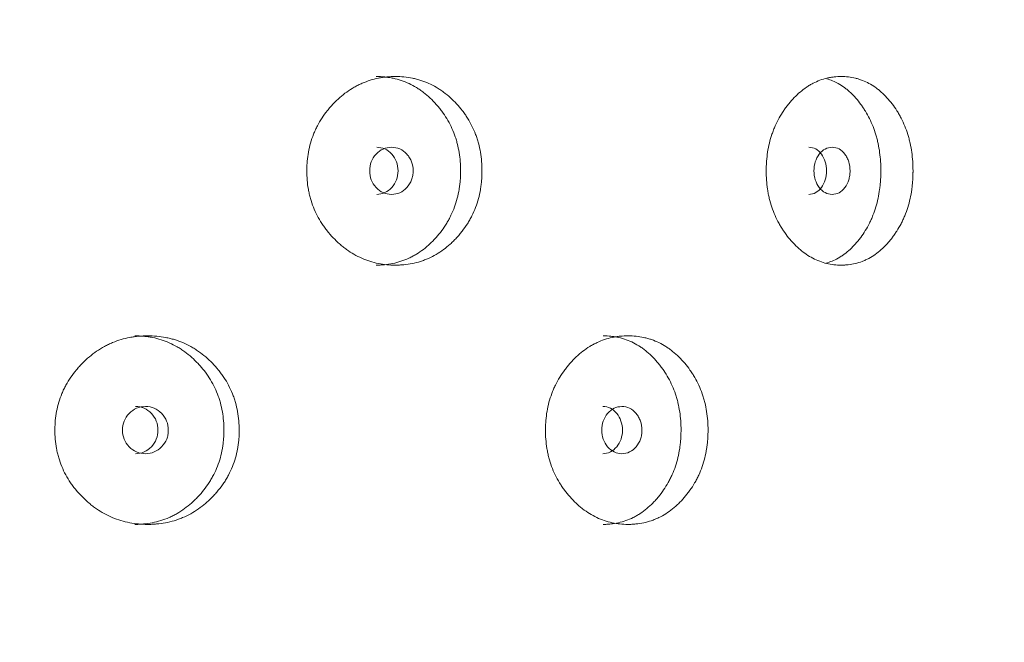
# Model space of a CAD drawing. Header units: millimetres. Extents: x 4 to 1188, y 1 to 840.
# Tile 24 of 203: x 241.1 to 247.06, y 392.22 to 395.99. Entities that reach past the tile are written whole.
import ezdxf

# ---------------------------------------------------------------- set-up
doc = ezdxf.new("R2010")
doc.units = ezdxf.units.MM
doc.layers.add('1', color=7, linetype='Continuous')
doc.styles.add('Arial Unicode MS', font='Arial Unicode MS')
doc.dimstyles.get("Standard").update_dxf_attribs({"dimtxt": 0.18, "dimasz": 0.18, "dimexe": 0.18, "dimexo": 0.0625, "dimgap": 0.09, "dimtad": 0, "dimtih": 1, "dimtoh": 1, "dimdec": 4, "dimzin": 0, "dimdsep": 46, "dimtxsty": 'Standard', "dimcen": 0.09, "dimadec": 0, "dimazin": 0, "dimtfac": 1, "dimtdec": 4, "dimtofl": 0, "dimtmove": 0, "dimatfit": 3, "dimfxl": 0, "dimtolj": 1, "dimtzin": 0, "dimarcsym": 0})

# ---------------------------------------------------------------- blocks, each defined once
blk = doc.blocks.new('_U20')
at = {"layer": '1', "color": 18, "lineweight": 35}
for p, q in [((248.404, 539.1234), (193.6594, 539.1234)), ((195.6594, 282.0239), (195.6594, 539.1234)), ((227.0029, 282.0239), (193.6594, 282.0239))]:
    blk.add_line(p, q, dxfattribs=at)
at = {"layer": '1', "color": 18, "lineweight": 70}
for points in [[(195.6594, 539.1234), (196.4353, 535.6234), (194.8835, 535.6234)], [(195.6594, 282.0239), (194.8835, 285.5239), (196.4353, 285.5239)]]:
    blk.add_solid(points, dxfattribs=at)
at = {"layer": '1', "color": 18, "linetype": 'Continuous', "lineweight": 13, "insert": (193.5895, 400.0162), "char_height": 5, "attachment_point": 7, "rotation": 90, "line_spacing_factor": 1.047437, "style": 'Arial Unicode MS'}
blk.add_mtext('\\fArial Unicode MS|b0|i0;\\W1.0000;{\\H1.21x;(}1800{\\H1.21x;)}', dxfattribs=at)

msp = doc.modelspace()

# ---------------------------------------------------------------- linework, layer by layer
at = {"layer": '1', "color": 154, "linetype": 'Continuous', "lineweight": 13}
for points, knots in [([(243.8963, 395.0738), (243.8963, 395.0715), (243.8962, 395.0691), (243.8962, 395.0643), (243.8961, 395.0572), (243.8956, 395.0405), (243.8942, 395.0167), (243.8922, 394.9978), (243.8905, 394.9836), (243.8898, 394.9789), (243.8884, 394.9695), (243.8877, 394.9649), (243.8805, 394.923), (243.8707, 394.8871), (243.851, 394.8353), (243.8436, 394.8183), (243.8332, 394.7976), (243.831, 394.7934), (243.8267, 394.7852), (243.82, 394.7731), (243.8129, 394.7612), (243.7983, 394.7381), (243.7878, 394.7232), (243.7713, 394.7018), (243.7656, 394.6948), (243.754, 394.6811), (243.7481, 394.6743), (243.7359, 394.6611), (243.7296, 394.6546), (243.7201, 394.6451), (243.7168, 394.642), (243.7103, 394.6358), (243.707, 394.6328), (243.6905, 394.6178), (243.6769, 394.6066), (243.6345, 394.5754), (243.6045, 394.5577), (243.5684, 394.5417), (243.5644, 394.5399), (243.5563, 394.5366), (243.5442, 394.5319), (243.5319, 394.5276), (243.5072, 394.5199), (243.4906, 394.5156), (243.457, 394.509), (243.44, 394.5065), (243.4143, 394.5041), (243.4057, 394.5035), (243.3927, 394.5029), (243.3883, 394.5027), (243.3796, 394.5026), (243.3753, 394.5025), (243.3363, 394.5025), (243.3019, 394.5057), (243.2508, 394.5159), (243.2338, 394.5202), (243.2001, 394.5309), (243.1837, 394.5371), (243.1355, 394.5584), (243.0974, 394.5804), (243.0617, 394.6077), (243.0476, 394.6191), (243.0406, 394.6249), (243.0202, 394.643), (243.0071, 394.6556), (242.9821, 394.682), (242.97, 394.6958), (242.9529, 394.7173), (242.9445, 394.7283), (242.9365, 394.7397), (242.9313, 394.7473), (242.9287, 394.7512), (242.9058, 394.7863), (242.8888, 394.8191), (242.8683, 394.8709), (242.8609, 394.8931), (242.8548, 394.9159), (242.8524, 394.925), (242.8513, 394.9297), (242.8482, 394.9436), (242.8463, 394.9528), (242.8381, 394.9994), (242.8345, 395.0464), (242.8355, 395.0937), (242.8364, 395.1127), (242.837, 395.1222), (242.8395, 395.1506), (242.8419, 395.1693), (242.852, 395.2247), (242.8621, 395.2607), (242.8778, 395.3001), (242.8796, 395.3045), (242.8833, 395.3131), (242.889, 395.326), (242.8951, 395.3386), (242.908, 395.3632), (242.9173, 395.3791), (242.9374, 395.4098), (242.9482, 395.4246), (242.9653, 395.4461), (242.9712, 395.4531), (242.9803, 395.4635), (242.9834, 395.4669), (242.9896, 395.4737), (242.9927, 395.477), (243.021, 395.5068), (243.048, 395.5307), (243.0916, 395.5621), (243.1066, 395.5718), (243.126, 395.5829), (243.1299, 395.5851), (243.1378, 395.5893), (243.1417, 395.5913), (243.1536, 395.5973), (243.1616, 395.601), (243.2018, 395.6185), (243.2349, 395.6288), (243.2774, 395.6372), (243.2902, 395.6394), (243.3031, 395.6411), (243.3118, 395.6421), (243.3161, 395.6426), (243.3378, 395.6446), (243.3551, 395.6454), (243.4068, 395.6454), (243.4411, 395.6423), (243.4794, 395.6345), (243.4837, 395.6336), (243.4921, 395.6317), (243.5047, 395.6286), (243.5337, 395.6202), (243.5739, 395.6049), (243.6123, 395.585), (243.6383, 395.5688), (243.6492, 395.5613), (243.6565, 395.5562), (243.6601, 395.5536), (243.6921, 395.5298), (243.7183, 395.5058), (243.7548, 395.4663), (243.7664, 395.4525), (243.7803, 395.4344), (243.7831, 395.4308), (243.7884, 395.4234), (243.7964, 395.4123), (243.8039, 395.4009), (243.8281, 395.3624), (243.8445, 395.3296), (243.861, 395.2861), (243.8641, 395.2772), (243.8699, 395.2593), (243.8726, 395.2502), (243.8799, 395.2231), (243.8839, 395.2048), (243.8933, 395.1494), (243.8962, 395.1119), (243.8963, 395.0738)], [0, 0, 0, 0, 0.001953, 0.001953, 0.003906, 0.007812, 0.015625, 0.023438, 0.023438, 0.027344, 0.027344, 0.03125, 0.03125, 0.0625, 0.0625, 0.078125, 0.078125, 0.082031, 0.082031, 0.085938, 0.09375, 0.09375, 0.109375, 0.109375, 0.117188, 0.117188, 0.125, 0.125, 0.132813, 0.132813, 0.136719, 0.136719, 0.140625, 0.140625, 0.15625, 0.15625, 0.1875, 0.1875, 0.191406, 0.191406, 0.195313, 0.203125, 0.203125, 0.21875, 0.21875, 0.234375, 0.234375, 0.242188, 0.242188, 0.246094, 0.246094, 0.25, 0.25, 0.28125, 0.28125, 0.296875, 0.296875, 0.3125, 0.3125, 0.34375, 0.351563, 0.351563, 0.359375, 0.359375, 0.375, 0.375, 0.390625, 0.390625, 0.398438, 0.402344, 0.402344, 0.40625, 0.40625, 0.4375, 0.4375, 0.453125, 0.457031, 0.457031, 0.460938, 0.460938, 0.46875, 0.46875, 0.5, 0.507813, 0.507813, 0.515625, 0.515625, 0.53125, 0.53125, 0.5625, 0.5625, 0.566406, 0.566406, 0.570313, 0.578125, 0.578125, 0.59375, 0.59375, 0.609375, 0.609375, 0.617188, 0.617188, 0.621094, 0.621094, 0.625, 0.625, 0.65625, 0.65625, 0.671875, 0.671875, 0.675781, 0.675781, 0.679688, 0.679688, 0.6875, 0.6875, 0.71875, 0.71875, 0.726563, 0.730469, 0.730469, 0.734375, 0.734375, 0.75, 0.75, 0.78125, 0.78125, 0.785156, 0.785156, 0.789063, 0.796875, 0.8125, 0.828125, 0.835938, 0.839844, 0.839844, 0.84375, 0.84375, 0.875, 0.875, 0.890625, 0.890625, 0.894531, 0.894531, 0.898438, 0.90625, 0.90625, 0.9375, 0.9375, 0.945313, 0.945313, 0.953125, 0.953125, 0.96875, 0.96875, 1, 1, 1, 1]), ([(243.2557, 395.6454), (243.2558, 395.6454), (243.256, 395.6454), (243.2732, 395.6453), (243.2902, 395.6445), (243.3156, 395.642), (243.3283, 395.6404), (243.341, 395.6383), (243.3494, 395.6368), (243.3536, 395.6359), (243.3913, 395.628), (243.4396, 395.612), (243.4924, 395.5836), (243.5143, 395.5693), (243.5287, 395.5594), (243.5358, 395.5542), (243.5566, 395.5382), (243.5698, 395.5268), (243.5954, 395.5027), (243.6076, 395.49), (243.6253, 395.4701), (243.6339, 395.4599), (243.6423, 395.4494), (243.6478, 395.4423), (243.6505, 395.4387), (243.6639, 395.4206), (243.6739, 395.4057), (243.7018, 395.3596), (243.7175, 395.3269), (243.7317, 395.2879), (243.7333, 395.2836), (243.7362, 395.2748), (243.7376, 395.2703), (243.7418, 395.257), (243.7443, 395.2481), (243.7512, 395.2212), (243.755, 395.2032), (243.7639, 395.1485), (243.7668, 395.1114), (243.7668, 395.0738)], [0, 0, 0, 0, 0.000687, 0.000687, 0.063144, 0.063144, 0.094373, 0.109987, 0.109987, 0.125601, 0.125601, 0.250515, 0.312972, 0.344201, 0.344201, 0.375429, 0.375429, 0.437886, 0.437886, 0.500344, 0.500344, 0.531572, 0.547186, 0.547186, 0.562801, 0.562801, 0.625258, 0.625258, 0.750172, 0.750172, 0.765786, 0.765786, 0.7814, 0.7814, 0.812629, 0.812629, 0.875086, 0.875086, 1, 1, 1, 1]), ([(246.5071, 395.0738), (246.5071, 395.0715), (246.507, 395.0691), (246.507, 395.0643), (246.5069, 395.0572), (246.5065, 395.0405), (246.5054, 395.0167), (246.5038, 394.9978), (246.5023, 394.9836), (246.5018, 394.9789), (246.5006, 394.9695), (246.5, 394.9649), (246.4941, 394.923), (246.4861, 394.8871), (246.4699, 394.8353), (246.4637, 394.8183), (246.4552, 394.7976), (246.4534, 394.7934), (246.4498, 394.7852), (246.4443, 394.7731), (246.4385, 394.7612), (246.4265, 394.7381), (246.4179, 394.7232), (246.4042, 394.7018), (246.3995, 394.6948), (246.39, 394.6811), (246.385, 394.6743), (246.375, 394.6611), (246.3698, 394.6546), (246.3619, 394.6451), (246.3592, 394.642), (246.3539, 394.6358), (246.3511, 394.6328), (246.3375, 394.6178), (246.3262, 394.6066), (246.2911, 394.5754), (246.2662, 394.5577), (246.2362, 394.5417), (246.2328, 394.5399), (246.2261, 394.5366), (246.216, 394.5319), (246.2058, 394.5276), (246.1852, 394.5199), (246.1713, 394.5156), (246.1433, 394.509), (246.1291, 394.5065), (246.1076, 394.5041), (246.1003, 394.5035), (246.0895, 394.5029), (246.0858, 394.5027), (246.0786, 394.5026), (246.0749, 394.5025), (246.0422, 394.5025), (246.0133, 394.5057), (245.9703, 394.5159), (245.9561, 394.5202), (245.9276, 394.5309), (245.9138, 394.5371), (245.8731, 394.5584), (245.8409, 394.5804), (245.8106, 394.6077), (245.7986, 394.6191), (245.7927, 394.6249), (245.7754, 394.643), (245.7643, 394.6556), (245.743, 394.682), (245.7328, 394.6958), (245.7182, 394.7173), (245.7111, 394.7283), (245.7042, 394.7397), (245.6998, 394.7473), (245.6976, 394.7512), (245.6781, 394.7863), (245.6636, 394.8191), (245.6461, 394.8709), (245.6397, 394.8931), (245.6345, 394.9159), (245.6326, 394.925), (245.6316, 394.9297), (245.6289, 394.9436), (245.6273, 394.9528), (245.6203, 394.9994), (245.6172, 395.0464), (245.6181, 395.0937), (245.6188, 395.1127), (245.6193, 395.1222), (245.6215, 395.1506), (245.6236, 395.1693), (245.6321, 395.2247), (245.6408, 395.2607), (245.6542, 395.3001), (245.6557, 395.3045), (245.6589, 395.3131), (245.6637, 395.326), (245.669, 395.3386), (245.6799, 395.3632), (245.6879, 395.3791), (245.705, 395.4098), (245.7142, 395.4246), (245.7288, 395.4461), (245.7338, 395.4531), (245.7415, 395.4635), (245.7441, 395.4669), (245.7494, 395.4737), (245.752, 395.477), (245.7761, 395.5068), (245.799, 395.5307), (245.8359, 395.5621), (245.8486, 395.5718), (245.8651, 395.5829), (245.8684, 395.5851), (245.875, 395.5893), (245.8783, 395.5913), (245.8884, 395.5973), (245.8951, 395.601), (245.929, 395.6185), (245.957, 395.6288), (245.9927, 395.6372), (246.0035, 395.6394), (246.0144, 395.6411), (246.0217, 395.6421), (246.0253, 395.6426), (246.0435, 395.6446), (246.058, 395.6454), (246.1013, 395.6454), (246.13, 395.6423), (246.162, 395.6345), (246.1655, 395.6336), (246.1726, 395.6317), (246.1831, 395.6286), (246.2073, 395.6202), (246.2407, 395.6049), (246.2726, 395.585), (246.2942, 395.5688), (246.3032, 395.5613), (246.3093, 395.5562), (246.3122, 395.5536), (246.3388, 395.5298), (246.3605, 395.5058), (246.3906, 395.4663), (246.4002, 395.4525), (246.4117, 395.4344), (246.4139, 395.4308), (246.4184, 395.4234), (246.4249, 395.4123), (246.4311, 395.4009), (246.4511, 395.3624), (246.4646, 395.3296), (246.4781, 395.2861), (246.4807, 395.2772), (246.4854, 395.2593), (246.4876, 395.2502), (246.4936, 395.2231), (246.4969, 395.2048), (246.5046, 395.1494), (246.507, 395.1119), (246.5071, 395.0738)], [0, 0, 0, 0, 0.001953, 0.001953, 0.003906, 0.007813, 0.015625, 0.023438, 0.023438, 0.027344, 0.027344, 0.03125, 0.03125, 0.0625, 0.0625, 0.078125, 0.078125, 0.082031, 0.082031, 0.085938, 0.09375, 0.09375, 0.109375, 0.109375, 0.117187, 0.117187, 0.125, 0.125, 0.132812, 0.132812, 0.136719, 0.136719, 0.140625, 0.140625, 0.15625, 0.15625, 0.1875, 0.1875, 0.191406, 0.191406, 0.195312, 0.203125, 0.203125, 0.21875, 0.21875, 0.234375, 0.234375, 0.242187, 0.242187, 0.246094, 0.246094, 0.25, 0.25, 0.28125, 0.28125, 0.296875, 0.296875, 0.3125, 0.3125, 0.34375, 0.351562, 0.351562, 0.359375, 0.359375, 0.375, 0.375, 0.390625, 0.390625, 0.398437, 0.402344, 0.402344, 0.40625, 0.40625, 0.4375, 0.4375, 0.453125, 0.457031, 0.457031, 0.460937, 0.460937, 0.46875, 0.46875, 0.5, 0.507812, 0.507812, 0.515625, 0.515625, 0.53125, 0.53125, 0.5625, 0.5625, 0.566406, 0.566406, 0.570312, 0.578125, 0.578125, 0.59375, 0.59375, 0.609375, 0.609375, 0.617187, 0.617187, 0.621094, 0.621094, 0.625, 0.625, 0.65625, 0.65625, 0.671875, 0.671875, 0.675781, 0.675781, 0.679688, 0.679688, 0.6875, 0.6875, 0.71875, 0.71875, 0.726563, 0.730469, 0.730469, 0.734375, 0.734375, 0.75, 0.75, 0.78125, 0.78125, 0.785156, 0.785156, 0.789063, 0.796875, 0.8125, 0.828125, 0.835938, 0.839844, 0.839844, 0.84375, 0.84375, 0.875, 0.875, 0.890625, 0.890625, 0.894531, 0.894531, 0.898438, 0.90625, 0.90625, 0.9375, 0.9375, 0.945313, 0.945313, 0.953125, 0.953125, 0.96875, 0.96875, 1, 1, 1, 1]), ([(245.9848, 395.6321), (246.0088, 395.6251), (246.0453, 395.6098), (246.0858, 395.5836), (246.104, 395.5693), (246.1159, 395.5594), (246.1218, 395.5542), (246.139, 395.5382), (246.15, 395.5268), (246.1711, 395.5027), (246.1812, 395.49), (246.1958, 395.4701), (246.203, 395.4599), (246.2099, 395.4494), (246.2144, 395.4423), (246.2167, 395.4387), (246.2277, 395.4206), (246.2359, 395.4057), (246.2589, 395.3596), (246.2718, 395.3269), (246.2835, 395.2879), (246.2848, 395.2836), (246.2872, 395.2748), (246.2884, 395.2703), (246.2918, 395.257), (246.2938, 395.2481), (246.2995, 395.2212), (246.3026, 395.2032), (246.31, 395.1485), (246.3123, 395.1114), (246.3123, 395.0738)], [0, 0, 0, 0, 0.12632, 0.199126, 0.23553, 0.23553, 0.271933, 0.271933, 0.34474, 0.34474, 0.417546, 0.417546, 0.45395, 0.472151, 0.472151, 0.490353, 0.490353, 0.56316, 0.56316, 0.708773, 0.708773, 0.726975, 0.726975, 0.745177, 0.745177, 0.78158, 0.78158, 0.854387, 0.854387, 1, 1, 1, 1]), ([(243.2161, 395.0739), (243.216, 395.0543), (243.2192, 395.0361), (243.232, 395.0026), (243.2415, 394.9874), (243.2676, 394.9593), (243.2819, 394.9487), (243.313, 394.9347), (243.3297, 394.9311), (243.3844, 394.9311), (243.4154, 394.945), (243.4538, 394.987), (243.4634, 395.0024), (243.473, 395.0276), (243.4754, 395.0363), (243.4786, 395.0545), (243.4794, 395.0639), (243.4793, 395.0936), (243.4761, 395.112), (243.4666, 395.1372), (243.4626, 395.1452), (243.4531, 395.1605), (243.4477, 395.1676), (243.4282, 395.1887), (243.414, 395.1992), (243.383, 395.2133), (243.3664, 395.2167), (243.3116, 395.2167), (243.2803, 395.2025), (243.2291, 395.147), (243.2162, 395.1132), (243.2161, 395.0739)], [0, 0, 0, 0, 0.0625, 0.0625, 0.125, 0.125, 0.1875, 0.1875, 0.25, 0.25, 0.375, 0.375, 0.4375, 0.4375, 0.46875, 0.46875, 0.5, 0.5, 0.5625, 0.5625, 0.59375, 0.59375, 0.625, 0.625, 0.6875, 0.6875, 0.75, 0.75, 0.875, 0.875, 1, 1, 1, 1]), ([(243.2589, 394.9311), (243.2589, 394.9311), (243.2759, 394.9311), (243.31, 394.9378), (243.3523, 394.9707), (243.3819, 395.0176), (243.3907, 395.0739), (243.3818, 395.1301), (243.3524, 395.1771), (243.3101, 395.21), (243.2761, 395.2167), (243.2592, 395.2167)], [0, 0, 0, 0, 0.000012, 0.12511, 0.250076, 0.375335, 0.500181, 0.625927, 0.750257, 0.875891, 1, 1, 1, 1]), ([(245.8765, 394.9311), (245.8765, 394.9311), (245.8906, 394.9311), (245.9189, 394.9378), (245.954, 394.9707), (245.9784, 395.0176), (245.9857, 395.0739), (245.9784, 395.1301), (245.954, 395.1771), (245.919, 395.21), (245.8908, 395.2167), (245.8768, 395.2167)], [0, 0, 0, 0, 0.000012, 0.12511, 0.250076, 0.375335, 0.500181, 0.625927, 0.750257, 0.875891, 1, 1, 1, 1]), ([(245.907, 395.0739), (245.907, 395.0543), (245.9096, 395.0361), (245.9203, 395.0026), (245.9283, 394.9874), (245.95, 394.9593), (245.9619, 394.9487), (245.9878, 394.9347), (246.0017, 394.9311), (246.0472, 394.9311), (246.0728, 394.945), (246.1046, 394.987), (246.1126, 395.0024), (246.1205, 395.0276), (246.1225, 395.0363), (246.1251, 395.0545), (246.1257, 395.0639), (246.1257, 395.0936), (246.123, 395.112), (246.1152, 395.1372), (246.1119, 395.1452), (246.104, 395.1605), (246.0995, 395.1676), (246.0835, 395.1887), (246.0717, 395.1992), (246.046, 395.2133), (246.0322, 395.2167), (245.9867, 395.2167), (245.9606, 395.2025), (245.9179, 395.147), (245.9072, 395.1132), (245.907, 395.0739)], [0, 0, 0, 0, 0.0625, 0.0625, 0.125, 0.125, 0.1875, 0.1875, 0.25, 0.25, 0.375, 0.375, 0.4375, 0.4375, 0.46875, 0.46875, 0.5, 0.5, 0.5625, 0.5625, 0.59375, 0.59375, 0.625, 0.625, 0.6875, 0.6875, 0.75, 0.75, 0.875, 0.875, 1, 1, 1, 1]), ([(243.7668, 395.0738), (243.7668, 395.0715), (243.7668, 395.0691), (243.7667, 395.0644), (243.7666, 395.0574), (243.7662, 395.0409), (243.7648, 395.0175), (243.763, 394.9988), (243.7613, 394.9848), (243.7607, 394.9801), (243.7593, 394.9708), (243.7586, 394.9662), (243.7518, 394.9248), (243.7425, 394.8892), (243.7236, 394.8377), (243.7165, 394.8209), (243.7066, 394.8002), (243.7045, 394.7961), (243.7003, 394.7879), (243.6939, 394.7758), (243.6871, 394.764), (243.6636, 394.7253), (243.6422, 394.6968), (243.6126, 394.6635), (243.6066, 394.657), (243.5973, 394.6474), (243.5941, 394.6443), (243.5878, 394.6381), (243.5846, 394.635), (243.5686, 394.6199), (243.5419, 394.5972), (243.5063, 394.5727), (243.48, 394.5578), (243.4685, 394.5518), (243.4607, 394.548), (243.4568, 394.5461), (243.4214, 394.5298), (243.3891, 394.5194), (243.3394, 394.5091), (243.3184, 394.506), (243.2971, 394.5042), (243.2886, 394.5035), (243.2843, 394.5033), (243.2718, 394.5027), (243.2635, 394.5025), (243.2553, 394.5025)], [0, 0, 0, 0, 0.007822, 0.007822, 0.015644, 0.031287, 0.062574, 0.093861, 0.093861, 0.109505, 0.109505, 0.125149, 0.125149, 0.250297, 0.250297, 0.312872, 0.312872, 0.328515, 0.328515, 0.344159, 0.375446, 0.375446, 0.500594, 0.500594, 0.531882, 0.531882, 0.547525, 0.547525, 0.563169, 0.563169, 0.625743, 0.688317, 0.719605, 0.735248, 0.735248, 0.750892, 0.750892, 0.87604, 0.87604, 0.938615, 0.954258, 0.954258, 0.969902, 0.969902, 1, 1, 1, 1]), ([(246.3123, 395.0738), (246.3123, 395.0715), (246.3123, 395.0691), (246.3123, 395.0644), (246.3122, 395.0574), (246.3118, 395.0409), (246.3107, 395.0175), (246.3092, 394.9988), (246.3078, 394.9848), (246.3073, 394.9801), (246.3062, 394.9708), (246.3056, 394.9662), (246.3, 394.9248), (246.2924, 394.8892), (246.2769, 394.8377), (246.271, 394.8209), (246.2628, 394.8002), (246.2611, 394.7961), (246.2577, 394.7879), (246.2524, 394.7758), (246.2468, 394.764), (246.2274, 394.7253), (246.2098, 394.6968), (246.1854, 394.6635), (246.1804, 394.657), (246.1727, 394.6474), (246.1701, 394.6443), (246.1649, 394.6381), (246.1622, 394.635), (246.1489, 394.6199), (246.1269, 394.5972), (246.0973, 394.5727), (246.0755, 394.5578), (246.0659, 394.5518), (246.0595, 394.548), (246.0562, 394.5461), (246.0293, 394.5312), (246.005, 394.5214), (245.98, 394.5146)], [0, 0, 0, 0, 0.009051, 0.009051, 0.018103, 0.036206, 0.072411, 0.108617, 0.108617, 0.12672, 0.12672, 0.144823, 0.144823, 0.289645, 0.289645, 0.362056, 0.362056, 0.380159, 0.380159, 0.398262, 0.434468, 0.434468, 0.57929, 0.57929, 0.615496, 0.615496, 0.633599, 0.633599, 0.651702, 0.651702, 0.724113, 0.796524, 0.83273, 0.850833, 0.850833, 0.868936, 0.868936, 1, 1, 1, 1]), ([(242.4259, 393.5024), (242.4259, 393.5), (242.4258, 393.4976), (242.4258, 393.4929), (242.4257, 393.4857), (242.4252, 393.4691), (242.4237, 393.4453), (242.4216, 393.4264), (242.4197, 393.4122), (242.419, 393.4075), (242.4175, 393.3981), (242.4168, 393.3934), (242.4091, 393.3516), (242.3988, 393.3157), (242.3779, 393.2638), (242.37, 393.2469), (242.3589, 393.2261), (242.3567, 393.222), (242.352, 393.2138), (242.345, 393.2016), (242.3375, 393.1898), (242.322, 393.1666), (242.3109, 393.1518), (242.2934, 393.1304), (242.2874, 393.1234), (242.2751, 393.1096), (242.2688, 393.1029), (242.2559, 393.0897), (242.2493, 393.0832), (242.2392, 393.0737), (242.2357, 393.0706), (242.2289, 393.0644), (242.2254, 393.0613), (242.2079, 393.0464), (242.1935, 393.0352), (242.1487, 393.0039), (242.117, 392.9862), (242.0789, 392.9702), (242.0747, 392.9685), (242.0661, 392.9652), (242.0533, 392.9604), (242.0404, 392.9562), (242.0144, 392.9484), (241.9968, 392.9442), (241.9614, 392.9375), (241.9435, 392.9351), (241.9164, 392.9327), (241.9073, 392.9321), (241.8936, 392.9315), (241.8891, 392.9313), (241.8799, 392.9311), (241.8753, 392.9311), (241.8343, 392.9311), (241.7981, 392.9343), (241.7444, 392.9445), (241.7266, 392.9488), (241.6912, 392.9594), (241.674, 392.9657), (241.6235, 392.9869), (241.5835, 393.009), (241.546, 393.0363), (241.5313, 393.0476), (241.524, 393.0535), (241.5026, 393.0716), (241.4889, 393.0842), (241.4627, 393.1106), (241.4501, 393.1244), (241.4322, 393.1459), (241.4235, 393.1569), (241.4151, 393.1683), (241.4096, 393.1759), (241.4069, 393.1798), (241.383, 393.2149), (241.3652, 393.2477), (241.3438, 393.2995), (241.336, 393.3216), (241.3297, 393.3444), (241.3272, 393.3536), (241.3261, 393.3582), (241.3228, 393.3721), (241.3208, 393.3814), (241.3123, 393.428), (241.3084, 393.4749), (241.3096, 393.5223), (241.3104, 393.5413), (241.3111, 393.5508), (241.3137, 393.5792), (241.3163, 393.5979), (241.3267, 393.6532), (241.3373, 393.6893), (241.3537, 393.7287), (241.3556, 393.7331), (241.3594, 393.7417), (241.3654, 393.7546), (241.3718, 393.7671), (241.3853, 393.7918), (241.395, 393.8076), (241.416, 393.8383), (241.4273, 393.8531), (241.4452, 393.8746), (241.4514, 393.8817), (241.4609, 393.892), (241.4641, 393.8955), (241.4705, 393.9022), (241.4738, 393.9056), (241.5035, 393.9354), (241.5318, 393.9593), (241.5774, 393.9906), (241.5931, 394.0003), (241.6135, 394.0115), (241.6176, 394.0136), (241.6258, 394.0179), (241.63, 394.0199), (241.6424, 394.0259), (241.6508, 394.0296), (241.6929, 394.0471), (241.7277, 394.0573), (241.7724, 394.0657), (241.7858, 394.0679), (241.7995, 394.0696), (241.8086, 394.0707), (241.8131, 394.0711), (241.8359, 394.0732), (241.8541, 394.0739), (241.9085, 394.0739), (241.9446, 394.0708), (241.985, 394.0631), (241.9895, 394.0622), (241.9984, 394.0602), (242.0117, 394.0571), (242.0423, 394.0488), (242.0846, 394.0334), (242.1252, 394.0136), (242.1527, 393.9974), (242.1642, 393.9899), (242.1719, 393.9848), (242.1757, 393.9822), (242.2096, 393.9584), (242.2373, 393.9344), (242.2759, 393.8948), (242.2882, 393.8811), (242.3029, 393.863), (242.3058, 393.8593), (242.3116, 393.852), (242.32, 393.8409), (242.328, 393.8295), (242.3536, 393.791), (242.371, 393.7582), (242.3885, 393.7146), (242.3918, 393.7058), (242.3979, 393.6878), (242.4007, 393.6788), (242.4085, 393.6516), (242.4127, 393.6334), (242.4227, 393.578), (242.4258, 393.5405), (242.4259, 393.5024)], [0, 0, 0, 0, 0.001953, 0.001953, 0.003906, 0.007812, 0.015625, 0.023437, 0.023437, 0.027344, 0.027344, 0.03125, 0.03125, 0.0625, 0.0625, 0.078125, 0.078125, 0.082031, 0.082031, 0.085937, 0.09375, 0.09375, 0.109375, 0.109375, 0.117187, 0.117187, 0.125, 0.125, 0.132812, 0.132812, 0.136719, 0.136719, 0.140625, 0.140625, 0.15625, 0.15625, 0.1875, 0.1875, 0.191406, 0.191406, 0.195313, 0.203125, 0.203125, 0.21875, 0.21875, 0.234375, 0.234375, 0.242188, 0.242188, 0.246094, 0.246094, 0.25, 0.25, 0.28125, 0.28125, 0.296875, 0.296875, 0.3125, 0.3125, 0.34375, 0.351563, 0.351563, 0.359375, 0.359375, 0.375, 0.375, 0.390625, 0.390625, 0.398438, 0.402344, 0.402344, 0.40625, 0.40625, 0.4375, 0.4375, 0.453125, 0.457031, 0.457031, 0.460938, 0.460938, 0.46875, 0.46875, 0.5, 0.507813, 0.507813, 0.515625, 0.515625, 0.53125, 0.53125, 0.5625, 0.5625, 0.566406, 0.566406, 0.570313, 0.578125, 0.578125, 0.59375, 0.59375, 0.609375, 0.609375, 0.617188, 0.617188, 0.621094, 0.621094, 0.625, 0.625, 0.65625, 0.65625, 0.671875, 0.671875, 0.675781, 0.675781, 0.679688, 0.679688, 0.6875, 0.6875, 0.71875, 0.71875, 0.726562, 0.730469, 0.730469, 0.734375, 0.734375, 0.75, 0.75, 0.78125, 0.78125, 0.785156, 0.785156, 0.789062, 0.796875, 0.8125, 0.828125, 0.835937, 0.839844, 0.839844, 0.84375, 0.84375, 0.875, 0.875, 0.890625, 0.890625, 0.894531, 0.894531, 0.898437, 0.90625, 0.90625, 0.9375, 0.9375, 0.945312, 0.945312, 0.953125, 0.953125, 0.96875, 0.96875, 1, 1, 1, 1]), ([(241.793, 394.0739), (241.7932, 394.0739), (241.7934, 394.0739), (241.8115, 394.0739), (241.8294, 394.0731), (241.8562, 394.0706), (241.8695, 394.069), (241.8829, 394.0669), (241.8918, 394.0653), (241.8962, 394.0645), (241.936, 394.0566), (241.9869, 394.0405), (242.0427, 394.0122), (242.0658, 393.9979), (242.081, 393.988), (242.0885, 393.9828), (242.1105, 393.9668), (242.1245, 393.9554), (242.1515, 393.9313), (242.1645, 393.9186), (242.1832, 393.8987), (242.1923, 393.8885), (242.2012, 393.878), (242.207, 393.8709), (242.2099, 393.8673), (242.2241, 393.8492), (242.2347, 393.8343), (242.2642, 393.7882), (242.2809, 393.7555), (242.296, 393.7165), (242.2976, 393.7121), (242.3007, 393.7033), (242.3022, 393.6989), (242.3066, 393.6856), (242.3093, 393.6767), (242.3166, 393.6498), (242.3206, 393.6317), (242.3301, 393.577), (242.3331, 393.54), (242.3331, 393.5024)], [0, 0, 0, 0, 0.000687, 0.000687, 0.063144, 0.063144, 0.094373, 0.109987, 0.109987, 0.125601, 0.125601, 0.250515, 0.312972, 0.344201, 0.344201, 0.375429, 0.375429, 0.437886, 0.437886, 0.500344, 0.500344, 0.531572, 0.547186, 0.547186, 0.562801, 0.562801, 0.625258, 0.625258, 0.750172, 0.750172, 0.765786, 0.765786, 0.7814, 0.7814, 0.812629, 0.812629, 0.875086, 0.875086, 1, 1, 1, 1]), ([(245.2656, 393.5024), (245.2656, 393.5), (245.2656, 393.4976), (245.2655, 393.4929), (245.2654, 393.4857), (245.265, 393.4691), (245.2637, 393.4453), (245.2619, 393.4264), (245.2602, 393.4122), (245.2596, 393.4075), (245.2584, 393.3981), (245.2577, 393.3934), (245.251, 393.3516), (245.2421, 393.3157), (245.2239, 393.2638), (245.2171, 393.2469), (245.2075, 393.2261), (245.2056, 393.222), (245.2015, 393.2138), (245.1954, 393.2016), (245.1889, 393.1898), (245.1754, 393.1666), (245.1658, 393.1518), (245.1506, 393.1304), (245.1453, 393.1234), (245.1346, 393.1096), (245.1291, 393.1029), (245.1179, 393.0897), (245.1121, 393.0832), (245.1033, 393.0737), (245.1003, 393.0706), (245.0943, 393.0644), (245.0913, 393.0613), (245.0761, 393.0464), (245.0634, 393.0352), (245.0244, 393.0039), (244.9966, 392.9862), (244.9633, 392.9702), (244.9595, 392.9685), (244.9521, 392.9652), (244.9408, 392.9604), (244.9295, 392.9562), (244.9066, 392.9484), (244.8912, 392.9442), (244.8601, 392.9375), (244.8443, 392.9351), (244.8205, 392.9327), (244.8125, 392.9321), (244.8004, 392.9315), (244.7964, 392.9313), (244.7883, 392.9311), (244.7843, 392.9311), (244.7481, 392.9311), (244.7161, 392.9343), (244.6686, 392.9445), (244.6529, 392.9488), (244.6215, 392.9594), (244.6062, 392.9657), (244.5614, 392.9869), (244.5258, 393.009), (244.4925, 393.0363), (244.4793, 393.0476), (244.4728, 393.0535), (244.4537, 393.0716), (244.4416, 393.0842), (244.4182, 393.1106), (244.4069, 393.1244), (244.3909, 393.1459), (244.3831, 393.1569), (244.3756, 393.1683), (244.3707, 393.1759), (244.3683, 393.1798), (244.3469, 393.2149), (244.3309, 393.2477), (244.3118, 393.2995), (244.3048, 393.3216), (244.2991, 393.3444), (244.297, 393.3536), (244.2959, 393.3582), (244.293, 393.3721), (244.2912, 393.3814), (244.2835, 393.428), (244.2801, 393.4749), (244.2811, 393.5223), (244.2819, 393.5413), (244.2825, 393.5508), (244.2848, 393.5792), (244.2871, 393.5979), (244.2965, 393.6532), (244.306, 393.6893), (244.3207, 393.7287), (244.3223, 393.7331), (244.3258, 393.7417), (244.3311, 393.7546), (244.3369, 393.7671), (244.3489, 393.7918), (244.3577, 393.8076), (244.3765, 393.8383), (244.3865, 393.8531), (244.4026, 393.8746), (244.4081, 393.8817), (244.4165, 393.892), (244.4194, 393.8955), (244.4252, 393.9022), (244.4281, 393.9056), (244.4546, 393.9354), (244.4798, 393.9593), (244.5204, 393.9906), (244.5344, 394.0003), (244.5525, 394.0115), (244.5561, 394.0136), (244.5635, 394.0179), (244.5671, 394.0199), (244.5782, 394.0259), (244.5856, 394.0296), (244.623, 394.0471), (244.6539, 394.0573), (244.6934, 394.0657), (244.7053, 394.0679), (244.7173, 394.0696), (244.7254, 394.0707), (244.7294, 394.0711), (244.7495, 394.0732), (244.7656, 394.0739), (244.8136, 394.0739), (244.8454, 394.0708), (244.8809, 394.0631), (244.8848, 394.0622), (244.8926, 394.0602), (244.9043, 394.0571), (244.9312, 394.0488), (244.9683, 394.0334), (245.0038, 394.0136), (245.0278, 393.9974), (245.0379, 393.9899), (245.0446, 393.9848), (245.0479, 393.9822), (245.0776, 393.9584), (245.1017, 393.9344), (245.1353, 393.8948), (245.146, 393.8811), (245.1588, 393.863), (245.1614, 393.8593), (245.1663, 393.852), (245.1737, 393.8409), (245.1806, 393.8295), (245.2029, 393.791), (245.218, 393.7582), (245.2332, 393.7146), (245.236, 393.7058), (245.2414, 393.6878), (245.2438, 393.6788), (245.2505, 393.6516), (245.2542, 393.6334), (245.2628, 393.578), (245.2655, 393.5405), (245.2656, 393.5024)], [0, 0, 0, 0, 0.001953, 0.001953, 0.003906, 0.007812, 0.015625, 0.023437, 0.023437, 0.027344, 0.027344, 0.03125, 0.03125, 0.0625, 0.0625, 0.078125, 0.078125, 0.082031, 0.082031, 0.085938, 0.09375, 0.09375, 0.109375, 0.109375, 0.117188, 0.117188, 0.125, 0.125, 0.132812, 0.132812, 0.136719, 0.136719, 0.140625, 0.140625, 0.15625, 0.15625, 0.1875, 0.1875, 0.191406, 0.191406, 0.195313, 0.203125, 0.203125, 0.21875, 0.21875, 0.234375, 0.234375, 0.242188, 0.242188, 0.246094, 0.246094, 0.25, 0.25, 0.28125, 0.28125, 0.296875, 0.296875, 0.3125, 0.3125, 0.34375, 0.351562, 0.351562, 0.359375, 0.359375, 0.375, 0.375, 0.390625, 0.390625, 0.398438, 0.402344, 0.402344, 0.40625, 0.40625, 0.4375, 0.4375, 0.453125, 0.457031, 0.457031, 0.460938, 0.460938, 0.46875, 0.46875, 0.5, 0.507813, 0.507813, 0.515625, 0.515625, 0.53125, 0.53125, 0.5625, 0.5625, 0.566406, 0.566406, 0.570313, 0.578125, 0.578125, 0.59375, 0.59375, 0.609375, 0.609375, 0.617188, 0.617188, 0.621094, 0.621094, 0.625, 0.625, 0.65625, 0.65625, 0.671875, 0.671875, 0.675781, 0.675781, 0.679688, 0.679688, 0.6875, 0.6875, 0.71875, 0.71875, 0.726563, 0.730469, 0.730469, 0.734375, 0.734375, 0.75, 0.75, 0.78125, 0.78125, 0.785156, 0.785156, 0.789063, 0.796875, 0.8125, 0.828125, 0.835938, 0.839844, 0.839844, 0.84375, 0.84375, 0.875, 0.875, 0.890625, 0.890625, 0.894531, 0.894531, 0.898438, 0.90625, 0.90625, 0.9375, 0.9375, 0.945313, 0.945313, 0.953125, 0.953125, 0.96875, 0.96875, 1, 1, 1, 1]), ([(244.6297, 394.0739), (244.6299, 394.0739), (244.63, 394.0739), (244.646, 394.0739), (244.6617, 394.0731), (244.6853, 394.0706), (244.6971, 394.069), (244.7088, 394.0669), (244.7166, 394.0653), (244.7205, 394.0645), (244.7555, 394.0566), (244.8001, 394.0405), (244.849, 394.0122), (244.8692, 393.9979), (244.8825, 393.988), (244.889, 393.9828), (244.9082, 393.9668), (244.9204, 393.9554), (244.944, 393.9313), (244.9553, 393.9186), (244.9716, 393.8987), (244.9796, 393.8885), (244.9873, 393.878), (244.9924, 393.8709), (244.9949, 393.8673), (245.0072, 393.8492), (245.0164, 393.8343), (245.0421, 393.7882), (245.0566, 393.7555), (245.0696, 393.7165), (245.071, 393.7121), (245.0737, 393.7033), (245.0751, 393.6989), (245.0789, 393.6856), (245.0812, 393.6767), (245.0876, 393.6498), (245.091, 393.6317), (245.0993, 393.577), (245.1018, 393.54), (245.1019, 393.5024)], [0, 0, 0, 0, 0.000687, 0.000687, 0.063144, 0.063144, 0.094373, 0.109987, 0.109987, 0.125601, 0.125601, 0.250515, 0.312972, 0.344201, 0.344201, 0.375429, 0.375429, 0.437886, 0.437886, 0.500344, 0.500344, 0.531572, 0.547186, 0.547186, 0.562801, 0.562801, 0.625258, 0.625258, 0.750172, 0.750172, 0.765786, 0.765786, 0.7814, 0.7814, 0.812629, 0.812629, 0.875086, 0.875086, 1, 1, 1, 1]), ([(241.7188, 393.5025), (241.7187, 393.4829), (241.722, 393.4647), (241.7355, 393.4312), (241.7456, 393.416), (241.773, 393.3878), (241.7881, 393.3773), (241.8209, 393.3632), (241.8384, 393.3597), (241.8962, 393.3597), (241.9289, 393.3736), (241.9695, 393.4156), (241.9797, 393.431), (241.9898, 393.4562), (241.9923, 393.4649), (241.9957, 393.4831), (241.9965, 393.4924), (241.9964, 393.5222), (241.9931, 393.5405), (241.983, 393.5658), (241.9788, 393.5738), (241.9687, 393.5891), (241.963, 393.5962), (241.9425, 393.6173), (241.9275, 393.6278), (241.8947, 393.6418), (241.8772, 393.6453), (241.8194, 393.6452), (241.7864, 393.6311), (241.7325, 393.5756), (241.7189, 393.5417), (241.7188, 393.5025)], [0, 0, 0, 0, 0.0625, 0.0625, 0.125, 0.125, 0.1875, 0.1875, 0.25, 0.25, 0.375, 0.375, 0.4375, 0.4375, 0.46875, 0.46875, 0.5, 0.5, 0.5625, 0.5625, 0.59375, 0.59375, 0.625, 0.625, 0.6875, 0.6875, 0.75, 0.75, 0.875, 0.875, 1, 1, 1, 1]), ([(241.7973, 393.3597), (241.7973, 393.3597), (241.8153, 393.3597), (241.8513, 393.3664), (241.896, 393.3993), (241.9272, 393.4461), (241.9365, 393.5025), (241.9272, 393.5587), (241.896, 393.6057), (241.8514, 393.6385), (241.8155, 393.6453), (241.7977, 393.6453)], [0, 0, 0, 0, 0.000012, 0.12511, 0.250076, 0.375335, 0.500181, 0.625927, 0.750257, 0.875891, 1, 1, 1, 1]), ([(244.6217, 393.5025), (244.6216, 393.4829), (244.6246, 393.4647), (244.6365, 393.4312), (244.6453, 393.416), (244.6694, 393.3878), (244.6827, 393.3773), (244.7115, 393.3632), (244.7269, 393.3597), (244.7775, 393.3597), (244.8061, 393.3736), (244.8416, 393.4156), (244.8505, 393.431), (244.8593, 393.4562), (244.8615, 393.4649), (244.8645, 393.4831), (244.8652, 393.4924), (244.8651, 393.5222), (244.8622, 393.5405), (244.8534, 393.5658), (244.8497, 393.5738), (244.8409, 393.5891), (244.8359, 393.5962), (244.818, 393.6173), (244.8049, 393.6278), (244.7762, 393.6418), (244.7609, 393.6453), (244.7102, 393.6452), (244.6812, 393.6311), (244.6338, 393.5756), (244.6219, 393.5417), (244.6217, 393.5025)], [0, 0, 0, 0, 0.0625, 0.0625, 0.125, 0.125, 0.1875, 0.1875, 0.25, 0.25, 0.375, 0.375, 0.4375, 0.4375, 0.46875, 0.46875, 0.5, 0.5, 0.5625, 0.5625, 0.59375, 0.59375, 0.625, 0.625, 0.6875, 0.6875, 0.75, 0.75, 0.875, 0.875, 1, 1, 1, 1]), ([(244.6279, 393.3597), (244.6279, 393.3597), (244.6437, 393.3597), (244.6751, 393.3664), (244.7142, 393.3993), (244.7415, 393.4461), (244.7497, 393.5025), (244.7415, 393.5587), (244.7143, 393.6057), (244.6753, 393.6385), (244.6439, 393.6453), (244.6282, 393.6453)], [0, 0, 0, 0, 0.000012, 0.12511, 0.250076, 0.375335, 0.500181, 0.625927, 0.750257, 0.875891, 1, 1, 1, 1]), ([(242.3331, 393.5024), (242.3331, 393.5001), (242.3331, 393.4977), (242.3331, 393.493), (242.333, 393.4859), (242.3325, 393.4695), (242.3311, 393.446), (242.3291, 393.4274), (242.3273, 393.4134), (242.3267, 393.4087), (242.3252, 393.3994), (242.3245, 393.3948), (242.3172, 393.3534), (242.3074, 393.3178), (242.2874, 393.2663), (242.2798, 393.2494), (242.2693, 393.2288), (242.2671, 393.2247), (242.2627, 393.2165), (242.2559, 393.2043), (242.2487, 393.1925), (242.2238, 393.1539), (242.2011, 393.1253), (242.1698, 393.0921), (242.1634, 393.0856), (242.1535, 393.076), (242.1502, 393.0728), (242.1435, 393.0666), (242.1402, 393.0636), (242.1231, 393.0485), (242.095, 393.0258), (242.0573, 393.0013), (242.0296, 392.9863), (242.0174, 392.9804), (242.0092, 392.9765), (242.0051, 392.9747), (241.9677, 392.9584), (241.9336, 392.9479), (241.8812, 392.9377), (241.8591, 392.9345), (241.8367, 392.9327), (241.8277, 392.9321), (241.8232, 392.9319), (241.81, 392.9313), (241.8013, 392.9311), (241.7927, 392.9311)], [0, 0, 0, 0, 0.007822, 0.007822, 0.015644, 0.031287, 0.062574, 0.093861, 0.093861, 0.109505, 0.109505, 0.125149, 0.125149, 0.250297, 0.250297, 0.312872, 0.312872, 0.328515, 0.328515, 0.344159, 0.375446, 0.375446, 0.500594, 0.500594, 0.531882, 0.531882, 0.547525, 0.547525, 0.563169, 0.563169, 0.625743, 0.688317, 0.719605, 0.735248, 0.735248, 0.750892, 0.750892, 0.87604, 0.87604, 0.938615, 0.954258, 0.954258, 0.969902, 0.969902, 1, 1, 1, 1]), ([(245.1019, 393.5024), (245.1019, 393.5001), (245.1018, 393.4977), (245.1018, 393.493), (245.1017, 393.4859), (245.1013, 393.4695), (245.1001, 393.446), (245.0984, 393.4274), (245.0968, 393.4134), (245.0962, 393.4087), (245.095, 393.3994), (245.0944, 393.3948), (245.0881, 393.3534), (245.0795, 393.3178), (245.0622, 393.2663), (245.0556, 393.2494), (245.0465, 393.2288), (245.0446, 393.2247), (245.0407, 393.2165), (245.0348, 393.2043), (245.0286, 393.1925), (245.0069, 393.1539), (244.9872, 393.1253), (244.9599, 393.0921), (244.9544, 393.0856), (244.9458, 393.076), (244.9429, 393.0728), (244.937, 393.0666), (244.9341, 393.0636), (244.9193, 393.0485), (244.8947, 393.0258), (244.8618, 393.0013), (244.8375, 392.9863), (244.8268, 392.9804), (244.8197, 392.9765), (244.816, 392.9747), (244.7833, 392.9584), (244.7534, 392.9479), (244.7073, 392.9377), (244.6879, 392.9345), (244.6681, 392.9327), (244.6602, 392.9321), (244.6562, 392.9319), (244.6446, 392.9313), (244.637, 392.9311), (244.6294, 392.9311)], [0, 0, 0, 0, 0.007822, 0.007822, 0.015644, 0.031287, 0.062574, 0.093861, 0.093861, 0.109505, 0.109505, 0.125149, 0.125149, 0.250297, 0.250297, 0.312872, 0.312872, 0.328515, 0.328515, 0.344159, 0.375446, 0.375446, 0.500594, 0.500594, 0.531882, 0.531882, 0.547525, 0.547525, 0.563169, 0.563169, 0.625743, 0.688317, 0.719605, 0.735248, 0.735248, 0.750892, 0.750892, 0.87604, 0.87604, 0.938615, 0.954258, 0.954258, 0.969902, 0.969902, 1, 1, 1, 1])]:
    msp.add_open_spline(points, degree=3, knots=knots, dxfattribs=at)

# ---------------------------------------------------------------- dimensions: what is measured, and where the dimension line sits
at = {"layer": '1', "color": 18, "linetype": 'Continuous', "lineweight": 13}
dim = msp.add_linear_dim(base=(195.6594, 282.0239), p1=(286.3093, 539.1234), p2=(238.7172, 282.0239), angle=90, dimstyle='Standard', override={"dimtxt": 5, "dimasz": 3.5, "dimexe": 2, "dimexo": 1, "dimgap": 2.5, "dimtad": 1, "dimtih": 0, "dimtoh": 0, "dimdec": 0, "dimlfac": 7, "dimzin": 8, "dimdsep": 44, "dimlunit": 2, "dimpost": '(<>)', "dimtxsty": 'Arial Unicode MS', "dimsah": 1, "dimse1": 0, "dimse2": 0, "dimsd1": 0, "dimsd2": 0, "dimclrd": 18, "dimclre": 18, "dimclrt": 18, "dimtm": -0.1, "dimtfac": 0.4, "dimtdec": 2, "dimtofl": 1, "dimtmove": 0, "dimtzin": 8, "dimlwd": 35, "dimlwe": 35}, dxfattribs=at)
dim.commit()
dim.dimension.update_dxf_attribs({"geometry": '_U20', "text_midpoint": (195.6594, 410.5737), "dimtype": 160})

doc.saveas('drawing.dxf')
